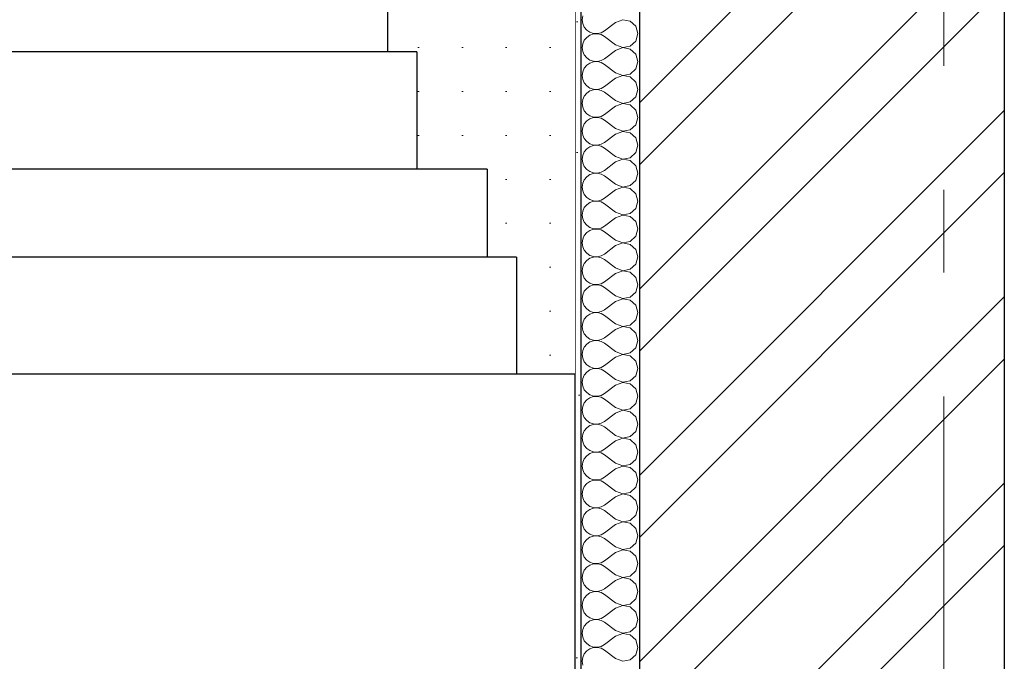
# Model space of a CAD drawing. Header units: millimetres. Extents: x -15683 to 202647, y -7448 to 20513.
# Tile 50 of 114: x 76893 to 78574, y 15674 to 16769. Entities that reach past the tile are written whole.
import ezdxf
from ezdxf.enums import TextEntityAlignment as Align

# ---------------------------------------------------------------- set-up
doc = ezdxf.new("R2010")
doc.units = ezdxf.units.MM
doc.header["$MEASUREMENT"] = 0
doc.set_wipeout_variables(frame=1)
doc.linetypes.add('Wipeout_Contour', pattern=[1000, 0, -1000])
doc.linetypes.add('Штрих-Штриховая', pattern=[1093.611073, 529.166651, -211.666656, 141.111112, -211.666656])
for name, color, linetype in [('1 Молдинги', 7, 'Continuous'), ('Новый_Конструктив - Стены Несущие', 7, 'Continuous'), ('Элемент Модели - Оси', 7, 'Continuous')]:
    doc.layers.add(name, color=color, linetype=linetype)
for name, color, linetype, lineweight in [('1 Молдинги_Ном._пера__101', 253, 'Continuous', 5), ('1 Молдинги_Ном._пера__21', 7, 'Continuous', 30), ('Новый_Конструктив - Стены Несущие_Ном._пера__101', 253, 'Continuous', 5), ('Новый_Конструктив - Стены Несущие_Ном._пера__21', 7, 'Continuous', 30), ('Элемент Модели - Оси_Ном._пера__1', 7, 'Continuous', 15), ('Элемент Модели - Оси_Ном._пера__2', 8, 'Continuous', 15)]:
    doc.layers.add(name, color=color, linetype=linetype, lineweight=lineweight)
doc.styles.add('СГЕНЕРИР_СТИЛЬ_1', font='arial.ttf')

# ---------------------------------------------------------------- blocks, each defined once
blk = doc.blocks.new('*X159', base_point=(63923.8, 4721.7))
at = {"layer": 'Новый_Конструктив - Стены Несущие_Ном._пера__101', "color": 253, "linetype": 'Continuous', "lineweight": 5}
for p, q in [((77854.3, 16775.8), (77853.4, 16769.3)), ((77853.4, 16769.3), (77854.3, 16762.8)), ((77854.3, 16762.8), (77856.9, 16756.8)), ((77910.5, 16764.5), (77891.5, 16750.2)), ((77922.7, 16769.2), (77910.5, 16764.5)), ((77935.4, 16766.8), (77922.7, 16769.2)), ((77945, 16758), (77935.4, 16766.8)), ((77856.9, 16756.8), (77861.1, 16751.7)), ((77861.1, 16751.7), (77866.5, 16748)), ((77866.5, 16748), (77872.8, 16745.9)), ((77872.8, 16745), (77866.5, 16743)), ((77872.8, 16745.9), (77879.3, 16745.6)), ((77879.3, 16745.4), (77872.8, 16745)), ((77879.3, 16745.6), (77885.7, 16747)), ((77885.7, 16743.9), (77879.3, 16745.4)), ((77885.7, 16747), (77891.5, 16750.2)), ((77948.6, 16745.5), (77945, 16758)), ((77945, 16732.9), (77948.6, 16745.5)), ((77854.3, 16728.2), (77853.4, 16721.7)), ((77856.9, 16734.2), (77854.3, 16728.2)), ((77861.1, 16739.2), (77856.9, 16734.2)), ((77866.5, 16743), (77861.1, 16739.2)), ((77891.5, 16740.7), (77885.7, 16743.9)), ((77910.5, 16726.4), (77891.5, 16740.7)), ((77935.4, 16724.2), (77945, 16732.9)), ((77853.4, 16721.7), (77854.3, 16715.1)), ((77854.3, 16715.1), (77856.9, 16709.1)), ((77910.5, 16716.9), (77891.5, 16702.6)), ((77910.5, 16726.4), (77922.7, 16721.8)), ((77922.7, 16721.6), (77910.5, 16716.9)), ((77922.7, 16721.8), (77935.4, 16724.2)), ((77935.4, 16719.1), (77922.7, 16721.6)), ((77945, 16710.4), (77935.4, 16719.1)), ((77856.9, 16709.1), (77861.1, 16704.1)), ((77861.1, 16704.1), (77866.5, 16700.4)), ((77866.5, 16695.3), (77861.1, 16691.6)), ((77866.5, 16700.4), (77872.8, 16698.3)), ((77872.8, 16697.4), (77866.5, 16695.3)), ((77872.8, 16698.3), (77879.3, 16697.9)), ((77879.3, 16697.7), (77872.8, 16697.4)), ((77879.3, 16697.9), (77885.7, 16699.4)), ((77885.7, 16696.3), (77879.3, 16697.7)), ((77885.7, 16699.4), (77891.5, 16702.6)), ((77891.5, 16693.1), (77885.7, 16696.3)), ((77948.6, 16697.8), (77945, 16710.4)), ((77945, 16685.3), (77948.6, 16697.8)), ((77854.3, 16680.5), (77853.4, 16674)), ((77856.9, 16686.6), (77854.3, 16680.5)), ((77861.1, 16691.6), (77856.9, 16686.6)), ((77910.5, 16678.8), (77891.5, 16693.1)), ((77910.5, 16678.8), (77922.7, 16674.1)), ((77935.4, 16676.5), (77945, 16685.3)), ((77853.4, 16674), (77854.3, 16667.5)), ((77854.3, 16667.5), (77856.9, 16661.5)), ((77856.9, 16661.5), (77861.1, 16656.5)), ((77910.5, 16669.3), (77891.5, 16655)), ((77922.7, 16673.9), (77910.5, 16669.3)), ((77922.7, 16674.1), (77935.4, 16676.5)), ((77935.4, 16671.5), (77922.7, 16673.9)), ((77945, 16662.7), (77935.4, 16671.5)), ((77948.6, 16650.2), (77945, 16662.7)), ((77861.1, 16644), (77856.9, 16638.9)), ((77861.1, 16656.5), (77866.5, 16652.7)), ((77866.5, 16647.7), (77861.1, 16644)), ((77866.5, 16652.7), (77872.8, 16650.6)), ((77872.8, 16649.8), (77866.5, 16647.7)), ((77872.8, 16650.6), (77879.3, 16650.3)), ((77879.3, 16650.1), (77872.8, 16649.8)), ((77879.3, 16650.3), (77885.7, 16651.8)), ((77885.7, 16648.6), (77879.3, 16650.1)), ((77885.7, 16651.8), (77891.5, 16655)), ((77891.5, 16645.5), (77885.7, 16648.6)), ((77910.5, 16631.2), (77891.5, 16645.5)), ((77945, 16637.7), (77948.6, 16650.2)), ((77854.3, 16632.9), (77853.4, 16626.4)), ((77856.9, 16638.9), (77854.3, 16632.9)), ((77910.5, 16631.2), (77922.7, 16626.5)), ((77922.7, 16626.5), (77935.4, 16628.9)), ((77935.4, 16628.9), (77945, 16637.7)), ((77853.4, 16626.4), (77854.3, 16619.9)), ((77854.3, 16619.9), (77856.9, 16613.9)), ((77856.9, 16613.9), (77861.1, 16608.8)), ((77910.5, 16621.7), (77891.5, 16607.4)), ((77922.7, 16626.3), (77910.5, 16621.7)), ((77935.4, 16623.9), (77922.7, 16626.3)), ((77945, 16615.1), (77935.4, 16623.9)), ((77948.6, 16602.6), (77945, 16615.1)), ((77861.1, 16596.4), (77856.9, 16591.3)), ((77861.1, 16608.8), (77866.5, 16605.1)), ((77866.5, 16600.1), (77861.1, 16596.4)), ((77866.5, 16605.1), (77872.8, 16603)), ((77872.8, 16602.2), (77866.5, 16600.1)), ((77872.8, 16603), (77879.3, 16602.7)), ((77879.3, 16602.5), (77872.8, 16602.2)), ((77879.3, 16602.7), (77885.7, 16604.2)), ((77885.7, 16601), (77879.3, 16602.5)), ((77885.7, 16604.2), (77891.5, 16607.4)), ((77891.5, 16597.8), (77885.7, 16601)), ((77910.5, 16583.6), (77891.5, 16597.8)), ((77945, 16590.1), (77948.6, 16602.6)), ((77854.3, 16585.3), (77853.4, 16578.8)), ((77853.4, 16578.8), (77854.3, 16572.3)), ((77856.9, 16591.3), (77854.3, 16585.3)), ((77910.5, 16583.6), (77922.7, 16578.9)), ((77922.7, 16578.7), (77910.5, 16574)), ((77922.7, 16578.9), (77935.4, 16581.3)), ((77935.4, 16576.3), (77922.7, 16578.7)), ((77935.4, 16581.3), (77945, 16590.1)), ((77945, 16567.5), (77935.4, 16576.3)), ((77854.3, 16572.3), (77856.9, 16566.3)), ((77856.9, 16566.3), (77861.1, 16561.2)), ((77861.1, 16561.2), (77866.5, 16557.5)), ((77885.7, 16556.6), (77891.5, 16559.7)), ((77910.5, 16574), (77891.5, 16559.7)), ((77948.6, 16555), (77945, 16567.5)), ((77856.9, 16543.7), (77854.3, 16537.7)), ((77861.1, 16548.8), (77856.9, 16543.7)), ((77866.5, 16552.5), (77861.1, 16548.8)), ((77866.5, 16557.5), (77872.8, 16555.4)), ((77872.8, 16554.6), (77866.5, 16552.5)), ((77872.8, 16555.4), (77879.3, 16555.1)), ((77879.3, 16554.9), (77872.8, 16554.6)), ((77879.3, 16555.1), (77885.7, 16556.6)), ((77885.7, 16553.4), (77879.3, 16554.9)), ((77891.5, 16550.2), (77885.7, 16553.4)), ((77910.5, 16535.9), (77891.5, 16550.2)), ((77935.4, 16533.7), (77945, 16542.5)), ((77945, 16542.5), (77948.6, 16555)), ((77854.3, 16537.7), (77853.4, 16531.2)), ((77853.4, 16531.2), (77854.3, 16524.7)), ((77910.5, 16526.4), (77891.5, 16512.1)), ((77910.5, 16535.9), (77922.7, 16531.3)), ((77922.7, 16531.1), (77910.5, 16526.4)), ((77922.7, 16531.3), (77935.4, 16533.7)), ((77935.4, 16528.7), (77922.7, 16531.1)), ((77945, 16519.9), (77935.4, 16528.7)), ((77854.3, 16524.7), (77856.9, 16518.7)), ((77856.9, 16518.7), (77861.1, 16513.6)), ((77861.1, 16513.6), (77866.5, 16509.9)), ((77866.5, 16509.9), (77872.8, 16507.8)), ((77879.3, 16507.5), (77885.7, 16509)), ((77885.7, 16509), (77891.5, 16512.1)), ((77948.6, 16507.4), (77945, 16519.9)), ((77856.9, 16496.1), (77854.3, 16490.1)), ((77861.1, 16501.1), (77856.9, 16496.1)), ((77866.5, 16504.9), (77861.1, 16501.1)), ((77872.8, 16507), (77866.5, 16504.9)), ((77872.8, 16507.8), (77879.3, 16507.5)), ((77879.3, 16507.3), (77872.8, 16507)), ((77885.7, 16505.8), (77879.3, 16507.3)), ((77891.5, 16502.6), (77885.7, 16505.8)), ((77910.5, 16488.3), (77891.5, 16502.6)), ((77935.4, 16486.1), (77945, 16494.9)), ((77945, 16494.9), (77948.6, 16507.4)), ((77854.3, 16490.1), (77853.4, 16483.6)), ((77853.4, 16483.6), (77854.3, 16477.1)), ((77854.3, 16477.1), (77856.9, 16471)), ((77910.5, 16478.8), (77891.5, 16464.5)), ((77910.5, 16488.3), (77922.7, 16483.7)), ((77922.7, 16483.5), (77910.5, 16478.8)), ((77922.7, 16483.7), (77935.4, 16486.1)), ((77935.4, 16481), (77922.7, 16483.5)), ((77945, 16472.3), (77935.4, 16481)), ((77856.9, 16471), (77861.1, 16466)), ((77861.1, 16466), (77866.5, 16462.3)), ((77866.5, 16462.3), (77872.8, 16460.2)), ((77872.8, 16459.3), (77866.5, 16457.2)), ((77872.8, 16460.2), (77879.3, 16459.8)), ((77879.3, 16459.7), (77872.8, 16459.3)), ((77879.3, 16459.8), (77885.7, 16461.3)), ((77885.7, 16458.2), (77879.3, 16459.7)), ((77885.7, 16461.3), (77891.5, 16464.5)), ((77948.6, 16459.7), (77945, 16472.3)), ((77945, 16447.2), (77948.6, 16459.7)), ((77854.3, 16442.4), (77853.4, 16435.9)), ((77856.9, 16448.5), (77854.3, 16442.4)), ((77861.1, 16453.5), (77856.9, 16448.5)), ((77866.5, 16457.2), (77861.1, 16453.5)), ((77891.5, 16455), (77885.7, 16458.2)), ((77910.5, 16440.7), (77891.5, 16455)), ((77935.4, 16438.5), (77945, 16447.2)), ((77853.4, 16435.9), (77854.3, 16429.4)), ((77854.3, 16429.4), (77856.9, 16423.4)), ((77910.5, 16431.2), (77891.5, 16416.9)), ((77910.5, 16440.7), (77922.7, 16436)), ((77922.7, 16435.8), (77910.5, 16431.2)), ((77922.7, 16436), (77935.4, 16438.5)), ((77935.4, 16433.4), (77922.7, 16435.8)), ((77945, 16424.6), (77935.4, 16433.4)), ((77856.9, 16423.4), (77861.1, 16418.4)), ((77861.1, 16418.4), (77866.5, 16414.6)), ((77866.5, 16409.6), (77861.1, 16405.9)), ((77866.5, 16414.6), (77872.8, 16412.5)), ((77872.8, 16411.7), (77866.5, 16409.6)), ((77872.8, 16412.5), (77879.3, 16412.2)), ((77879.3, 16412), (77872.8, 16411.7)), ((77879.3, 16412.2), (77885.7, 16413.7)), ((77885.7, 16410.5), (77879.3, 16412)), ((77885.7, 16413.7), (77891.5, 16416.9)), ((77891.5, 16407.4), (77885.7, 16410.5)), ((77948.6, 16412.1), (77945, 16424.6)), ((77945, 16399.6), (77948.6, 16412.1)), ((77854.3, 16394.8), (77853.4, 16388.3)), ((77856.9, 16400.8), (77854.3, 16394.8)), ((77861.1, 16405.9), (77856.9, 16400.8)), ((77910.5, 16393.1), (77891.5, 16407.4)), ((77910.5, 16393.1), (77922.7, 16388.4)), ((77935.4, 16390.8), (77945, 16399.6)), ((77853.4, 16388.3), (77854.3, 16381.8)), ((77854.3, 16381.8), (77856.9, 16375.8)), ((77856.9, 16375.8), (77861.1, 16370.7)), ((77910.5, 16383.6), (77891.5, 16369.3)), ((77922.7, 16388.2), (77910.5, 16383.6)), ((77922.7, 16388.4), (77935.4, 16390.8)), ((77935.4, 16385.8), (77922.7, 16388.2)), ((77945, 16377), (77935.4, 16385.8)), ((77948.6, 16364.5), (77945, 16377)), ((77861.1, 16358.3), (77856.9, 16353.2)), ((77861.1, 16370.7), (77866.5, 16367)), ((77866.5, 16362), (77861.1, 16358.3)), ((77866.5, 16367), (77872.8, 16364.9)), ((77872.8, 16364.1), (77866.5, 16362)), ((77872.8, 16364.9), (77879.3, 16364.6)), ((77879.3, 16364.4), (77872.8, 16364.1)), ((77879.3, 16364.6), (77885.7, 16366.1)), ((77885.7, 16362.9), (77879.3, 16364.4)), ((77885.7, 16366.1), (77891.5, 16369.3)), ((77891.5, 16359.7), (77885.7, 16362.9)), ((77910.5, 16345.5), (77891.5, 16359.7)), ((77945, 16352), (77948.6, 16364.5)), ((77854.3, 16347.2), (77853.4, 16340.7)), ((77853.4, 16340.7), (77854.3, 16334.2)), ((77856.9, 16353.2), (77854.3, 16347.2)), ((77910.5, 16345.5), (77922.7, 16340.8)), ((77922.7, 16340.8), (77935.4, 16343.2)), ((77935.4, 16343.2), (77945, 16352)), ((77854.3, 16334.2), (77856.9, 16328.2)), ((77856.9, 16328.2), (77861.1, 16323.1)), ((77910.5, 16335.9), (77891.5, 16321.7)), ((77922.7, 16340.6), (77910.5, 16335.9)), ((77935.4, 16338.2), (77922.7, 16340.6)), ((77945, 16329.4), (77935.4, 16338.2)), ((77948.6, 16316.9), (77945, 16329.4)), ((77861.1, 16310.7), (77856.9, 16305.6)), ((77861.1, 16323.1), (77866.5, 16319.4)), ((77866.5, 16314.4), (77861.1, 16310.7)), ((77866.5, 16319.4), (77872.8, 16317.3)), ((77872.8, 16316.5), (77866.5, 16314.4)), ((77872.8, 16317.3), (77879.3, 16317)), ((77879.3, 16316.8), (77872.8, 16316.5)), ((77879.3, 16317), (77885.7, 16318.5)), ((77885.7, 16315.3), (77879.3, 16316.8)), ((77885.7, 16318.5), (77891.5, 16321.7)), ((77891.5, 16312.1), (77885.7, 16315.3)), ((77910.5, 16297.8), (77891.5, 16312.1)), ((77945, 16304.4), (77948.6, 16316.9)), ((77854.3, 16299.6), (77853.4, 16293.1)), ((77853.4, 16293.1), (77854.3, 16286.6)), ((77856.9, 16305.6), (77854.3, 16299.6)), ((77910.5, 16297.8), (77922.7, 16293.2)), ((77922.7, 16293), (77910.5, 16288.3)), ((77922.7, 16293.2), (77935.4, 16295.6)), ((77935.4, 16290.6), (77922.7, 16293)), ((77935.4, 16295.6), (77945, 16304.4)), ((77945, 16281.8), (77935.4, 16290.6)), ((77854.3, 16286.6), (77856.9, 16280.6)), ((77856.9, 16280.6), (77861.1, 16275.5)), ((77861.1, 16275.5), (77866.5, 16271.8)), ((77885.7, 16270.9), (77891.5, 16274)), ((77910.5, 16288.3), (77891.5, 16274)), ((77948.6, 16269.3), (77945, 16281.8)), ((77856.9, 16258), (77854.3, 16252)), ((77861.1, 16263), (77856.9, 16258)), ((77866.5, 16266.8), (77861.1, 16263)), ((77866.5, 16271.8), (77872.8, 16269.7)), ((77872.8, 16268.9), (77866.5, 16266.8)), ((77872.8, 16269.7), (77879.3, 16269.4)), ((77879.3, 16269.2), (77872.8, 16268.9)), ((77879.3, 16269.4), (77885.7, 16270.9)), ((77885.7, 16267.7), (77879.3, 16269.2)), ((77891.5, 16264.5), (77885.7, 16267.7)), ((77910.5, 16250.2), (77891.5, 16264.5)), ((77935.4, 16248), (77945, 16256.8)), ((77945, 16256.8), (77948.6, 16269.3)), ((77854.3, 16252), (77853.4, 16245.5)), ((77853.4, 16245.5), (77854.3, 16239)), ((77910.5, 16240.7), (77891.5, 16226.4)), ((77910.5, 16250.2), (77922.7, 16245.6)), ((77922.7, 16245.4), (77910.5, 16240.7)), ((77922.7, 16245.6), (77935.4, 16248)), ((77935.4, 16243), (77922.7, 16245.4)), ((77945, 16234.2), (77935.4, 16243)), ((77854.3, 16239), (77856.9, 16232.9)), ((77856.9, 16232.9), (77861.1, 16227.9)), ((77861.1, 16227.9), (77866.5, 16224.2)), ((77866.5, 16224.2), (77872.8, 16222.1)), ((77879.3, 16221.8), (77885.7, 16223.2)), ((77885.7, 16223.2), (77891.5, 16226.4)), ((77948.6, 16221.7), (77945, 16234.2)), ((77856.9, 16210.4), (77854.3, 16204.4)), ((77861.1, 16215.4), (77856.9, 16210.4)), ((77866.5, 16219.1), (77861.1, 16215.4)), ((77872.8, 16221.2), (77866.5, 16219.1)), ((77872.8, 16222.1), (77879.3, 16221.8)), ((77879.3, 16221.6), (77872.8, 16221.2)), ((77885.7, 16220.1), (77879.3, 16221.6)), ((77891.5, 16216.9), (77885.7, 16220.1)), ((77910.5, 16202.6), (77891.5, 16216.9)), ((77935.4, 16200.4), (77945, 16209.1)), ((77945, 16209.1), (77948.6, 16221.7)), ((77854.3, 16204.4), (77853.4, 16197.8)), ((77853.4, 16197.8), (77854.3, 16191.3)), ((77854.3, 16191.3), (77856.9, 16185.3)), ((77910.5, 16193.1), (77891.5, 16178.8)), ((77910.5, 16202.6), (77922.7, 16197.9)), ((77922.7, 16197.7), (77910.5, 16193.1)), ((77922.7, 16197.9), (77935.4, 16200.4)), ((77935.4, 16195.3), (77922.7, 16197.7)), ((77945, 16186.6), (77935.4, 16195.3)), ((77856.9, 16185.3), (77861.1, 16180.3)), ((77861.1, 16180.3), (77866.5, 16176.5)), ((77866.5, 16176.5), (77872.8, 16174.5)), ((77872.8, 16173.6), (77866.5, 16171.5)), ((77872.8, 16174.5), (77879.3, 16174.1)), ((77879.3, 16173.9), (77872.8, 16173.6)), ((77879.3, 16174.1), (77885.7, 16175.6)), ((77885.7, 16172.5), (77879.3, 16173.9)), ((77885.7, 16175.6), (77891.5, 16178.8)), ((77948.6, 16174), (77945, 16186.6)), ((77945, 16161.5), (77948.6, 16174)), ((77854.3, 16156.7), (77853.4, 16150.2)), ((77856.9, 16162.7), (77854.3, 16156.7)), ((77861.1, 16167.8), (77856.9, 16162.7)), ((77866.5, 16171.5), (77861.1, 16167.8)), ((77891.5, 16169.3), (77885.7, 16172.5)), ((77910.5, 16155), (77891.5, 16169.3)), ((77935.4, 16152.7), (77945, 16161.5)), ((77853.4, 16150.2), (77854.3, 16143.7)), ((77854.3, 16143.7), (77856.9, 16137.7)), ((77910.5, 16145.5), (77891.5, 16131.2)), ((77910.5, 16155), (77922.7, 16150.3)), ((77922.7, 16150.1), (77910.5, 16145.5)), ((77922.7, 16150.3), (77935.4, 16152.7)), ((77935.4, 16147.7), (77922.7, 16150.1)), ((77945, 16138.9), (77935.4, 16147.7)), ((77856.9, 16137.7), (77861.1, 16132.7)), ((77861.1, 16132.7), (77866.5, 16128.9)), ((77866.5, 16123.9), (77861.1, 16120.2)), ((77866.5, 16128.9), (77872.8, 16126.8)), ((77872.8, 16126), (77866.5, 16123.9)), ((77872.8, 16126.8), (77879.3, 16126.5)), ((77879.3, 16126.3), (77872.8, 16126)), ((77879.3, 16126.5), (77885.7, 16128)), ((77885.7, 16124.8), (77879.3, 16126.3)), ((77885.7, 16128), (77891.5, 16131.2)), ((77891.5, 16121.7), (77885.7, 16124.8)), ((77948.6, 16126.4), (77945, 16138.9)), ((77945, 16113.9), (77948.6, 16126.4)), ((77854.3, 16109.1), (77853.4, 16102.6)), ((77856.9, 16115.1), (77854.3, 16109.1)), ((77861.1, 16120.2), (77856.9, 16115.1)), ((77910.5, 16107.4), (77891.5, 16121.7)), ((77910.5, 16107.4), (77922.7, 16102.7)), ((77935.4, 16105.1), (77945, 16113.9)), ((77853.4, 16102.6), (77854.3, 16096.1)), ((77854.3, 16096.1), (77856.9, 16090.1)), ((77856.9, 16090.1), (77861.1, 16085)), ((77910.5, 16097.8), (77891.5, 16083.6)), ((77922.7, 16102.5), (77910.5, 16097.8)), ((77922.7, 16102.7), (77935.4, 16105.1)), ((77935.4, 16100.1), (77922.7, 16102.5)), ((77945, 16091.3), (77935.4, 16100.1)), ((77948.6, 16078.8), (77945, 16091.3)), ((77861.1, 16072.6), (77856.9, 16067.5)), ((77861.1, 16085), (77866.5, 16081.3)), ((77866.5, 16076.3), (77861.1, 16072.6)), ((77866.5, 16081.3), (77872.8, 16079.2)), ((77872.8, 16078.4), (77866.5, 16076.3)), ((77872.8, 16079.2), (77879.3, 16078.9)), ((77879.3, 16078.7), (77872.8, 16078.4)), ((77879.3, 16078.9), (77885.7, 16080.4)), ((77885.7, 16077.2), (77879.3, 16078.7)), ((77885.7, 16080.4), (77891.5, 16083.6)), ((77891.5, 16074), (77885.7, 16077.2)), ((77910.5, 16059.7), (77891.5, 16074)), ((77945, 16066.3), (77948.6, 16078.8)), ((77854.3, 16061.5), (77853.4, 16055)), ((77853.4, 16055), (77854.3, 16048.5)), ((77856.9, 16067.5), (77854.3, 16061.5)), ((77910.5, 16059.7), (77922.7, 16055.1)), ((77922.7, 16054.9), (77910.5, 16050.2)), ((77922.7, 16055.1), (77935.4, 16057.5)), ((77935.4, 16052.5), (77922.7, 16054.9)), ((77935.4, 16057.5), (77945, 16066.3)), ((77854.3, 16048.5), (77856.9, 16042.5)), ((77856.9, 16042.5), (77861.1, 16037.4)), ((77910.5, 16050.2), (77891.5, 16035.9)), ((77945, 16043.7), (77935.4, 16052.5)), ((77948.6, 16031.2), (77945, 16043.7)), ((77861.1, 16024.9), (77856.9, 16019.9)), ((77861.1, 16037.4), (77866.5, 16033.7)), ((77866.5, 16028.7), (77861.1, 16024.9)), ((77866.5, 16033.7), (77872.8, 16031.6)), ((77872.8, 16030.8), (77866.5, 16028.7)), ((77872.8, 16031.6), (77879.3, 16031.3)), ((77879.3, 16031.1), (77872.8, 16030.8)), ((77879.3, 16031.3), (77885.7, 16032.8)), ((77885.7, 16029.6), (77879.3, 16031.1)), ((77885.7, 16032.8), (77891.5, 16035.9)), ((77891.5, 16026.4), (77885.7, 16029.6)), ((77910.5, 16012.1), (77891.5, 16026.4)), ((77945, 16018.7), (77948.6, 16031.2)), ((77854.3, 16013.9), (77853.4, 16007.4)), ((77853.4, 16007.4), (77854.3, 16000.9)), ((77856.9, 16019.9), (77854.3, 16013.9)), ((77910.5, 16012.1), (77922.7, 16007.5)), ((77922.7, 16007.3), (77910.5, 16002.6)), ((77922.7, 16007.5), (77935.4, 16009.9)), ((77935.4, 16004.9), (77922.7, 16007.3)), ((77935.4, 16009.9), (77945, 16018.7)), ((77945, 15996.1), (77935.4, 16004.9)), ((77854.3, 16000.9), (77856.9, 15994.9)), ((77856.9, 15994.9), (77861.1, 15989.8)), ((77861.1, 15989.8), (77866.5, 15986.1)), ((77885.7, 15985.1), (77891.5, 15988.3)), ((77910.5, 16002.6), (77891.5, 15988.3)), ((77948.6, 15983.6), (77945, 15996.1)), ((77856.9, 15972.3), (77854.3, 15966.3)), ((77861.1, 15977.3), (77856.9, 15972.3)), ((77866.5, 15981), (77861.1, 15977.3)), ((77866.5, 15986.1), (77872.8, 15984)), ((77872.8, 15983.1), (77866.5, 15981)), ((77872.8, 15984), (77879.3, 15983.7)), ((77879.3, 15983.5), (77872.8, 15983.1)), ((77879.3, 15983.7), (77885.7, 15985.1)), ((77885.7, 15982), (77879.3, 15983.5)), ((77891.5, 15978.8), (77885.7, 15982)), ((77910.5, 15964.5), (77891.5, 15978.8)), ((77935.4, 15962.3), (77945, 15971)), ((77945, 15971), (77948.6, 15983.6)), ((77854.3, 15966.3), (77853.4, 15959.7)), ((77853.4, 15959.7), (77854.3, 15953.2)), ((77910.5, 15955), (77891.5, 15940.7)), ((77910.5, 15964.5), (77922.7, 15959.8)), ((77922.7, 15959.7), (77910.5, 15955)), ((77922.7, 15959.8), (77935.4, 15962.3)), ((77935.4, 15957.2), (77922.7, 15959.7)), ((77945, 15948.5), (77935.4, 15957.2)), ((77854.3, 15953.2), (77856.9, 15947.2)), ((77856.9, 15947.2), (77861.1, 15942.2)), ((77861.1, 15942.2), (77866.5, 15938.5)), ((77866.5, 15938.5), (77872.8, 15936.4)), ((77879.3, 15936), (77885.7, 15937.5)), ((77885.7, 15937.5), (77891.5, 15940.7)), ((77948.6, 15935.9), (77945, 15948.5)), ((77856.9, 15924.6), (77854.3, 15918.6)), ((77861.1, 15929.7), (77856.9, 15924.6)), ((77866.5, 15933.4), (77861.1, 15929.7)), ((77872.8, 15935.5), (77866.5, 15933.4)), ((77872.8, 15936.4), (77879.3, 15936)), ((77879.3, 15935.8), (77872.8, 15935.5)), ((77885.7, 15934.4), (77879.3, 15935.8)), ((77891.5, 15931.2), (77885.7, 15934.4)), ((77910.5, 15916.9), (77891.5, 15931.2)), ((77935.4, 15914.6), (77945, 15923.4)), ((77945, 15923.4), (77948.6, 15935.9)), ((77854.3, 15918.6), (77853.4, 15912.1)), ((77853.4, 15912.1), (77854.3, 15905.6)), ((77854.3, 15905.6), (77856.9, 15899.6)), ((77910.5, 15907.4), (77891.5, 15893.1)), ((77910.5, 15916.9), (77922.7, 15912.2)), ((77922.7, 15912), (77910.5, 15907.4)), ((77922.7, 15912.2), (77935.4, 15914.6)), ((77935.4, 15909.6), (77922.7, 15912)), ((77945, 15900.8), (77935.4, 15909.6)), ((77856.9, 15899.6), (77861.1, 15894.6)), ((77861.1, 15894.6), (77866.5, 15890.8)), ((77866.5, 15890.8), (77872.8, 15888.7)), ((77872.8, 15887.9), (77866.5, 15885.8)), ((77872.8, 15888.7), (77879.3, 15888.4)), ((77879.3, 15888.2), (77872.8, 15887.9)), ((77879.3, 15888.4), (77885.7, 15889.9)), ((77885.7, 15886.7), (77879.3, 15888.2)), ((77885.7, 15889.9), (77891.5, 15893.1)), ((77948.6, 15888.3), (77945, 15900.8)), ((77945, 15875.8), (77948.6, 15888.3)), ((77854.3, 15871), (77853.4, 15864.5)), ((77856.9, 15877), (77854.3, 15871)), ((77861.1, 15882.1), (77856.9, 15877)), ((77866.5, 15885.8), (77861.1, 15882.1)), ((77891.5, 15883.6), (77885.7, 15886.7)), ((77910.5, 15869.3), (77891.5, 15883.6)), ((77935.4, 15867), (77945, 15875.8)), ((77853.4, 15864.5), (77854.3, 15858)), ((77854.3, 15858), (77856.9, 15852)), ((77910.5, 15859.7), (77891.5, 15845.5)), ((77910.5, 15869.3), (77922.7, 15864.6)), ((77922.7, 15864.4), (77910.5, 15859.7)), ((77922.7, 15864.6), (77935.4, 15867)), ((77935.4, 15862), (77922.7, 15864.4)), ((77945, 15853.2), (77935.4, 15862)), ((77948.6, 15840.7), (77945, 15853.2)), ((77856.9, 15852), (77861.1, 15846.9)), ((77861.1, 15846.9), (77866.5, 15843.2)), ((77866.5, 15838.2), (77861.1, 15834.5)), ((77866.5, 15843.2), (77872.8, 15841.1)), ((77872.8, 15840.3), (77866.5, 15838.2)), ((77872.8, 15841.1), (77879.3, 15840.8)), ((77879.3, 15840.6), (77872.8, 15840.3)), ((77879.3, 15840.8), (77885.7, 15842.3)), ((77885.7, 15839.1), (77879.3, 15840.6)), ((77885.7, 15842.3), (77891.5, 15845.5)), ((77891.5, 15835.9), (77885.7, 15839.1)), ((77945, 15828.2), (77948.6, 15840.7)), ((77854.3, 15823.4), (77853.4, 15816.9)), ((77856.9, 15829.4), (77854.3, 15823.4)), ((77861.1, 15834.5), (77856.9, 15829.4)), ((77910.5, 15821.7), (77891.5, 15835.9)), ((77910.5, 15821.7), (77922.7, 15817)), ((77935.4, 15819.4), (77945, 15828.2)), ((77853.4, 15816.9), (77854.3, 15810.4)), ((77854.3, 15810.4), (77856.9, 15804.4)), ((77856.9, 15804.4), (77861.1, 15799.3)), ((77910.5, 15812.1), (77891.5, 15797.8)), ((77922.7, 15816.8), (77910.5, 15812.1)), ((77922.7, 15817), (77935.4, 15819.4)), ((77935.4, 15814.4), (77922.7, 15816.8)), ((77945, 15805.6), (77935.4, 15814.4)), ((77948.6, 15793.1), (77945, 15805.6)), ((77861.1, 15786.8), (77856.9, 15781.8)), ((77861.1, 15799.3), (77866.5, 15795.6)), ((77866.5, 15790.6), (77861.1, 15786.8)), ((77866.5, 15795.6), (77872.8, 15793.5)), ((77872.8, 15792.7), (77866.5, 15790.6)), ((77872.8, 15793.5), (77879.3, 15793.2)), ((77879.3, 15793), (77872.8, 15792.7)), ((77879.3, 15793.2), (77885.7, 15794.7)), ((77885.7, 15791.5), (77879.3, 15793)), ((77885.7, 15794.7), (77891.5, 15797.8)), ((77891.5, 15788.3), (77885.7, 15791.5)), ((77910.5, 15774), (77891.5, 15788.3)), ((77945, 15780.6), (77948.6, 15793.1)), ((77854.3, 15775.8), (77853.4, 15769.3)), ((77853.4, 15769.3), (77854.3, 15762.8)), ((77856.9, 15781.8), (77854.3, 15775.8)), ((77910.5, 15774), (77922.7, 15769.4)), ((77922.7, 15769.2), (77910.5, 15764.5)), ((77922.7, 15769.4), (77935.4, 15771.8)), ((77935.4, 15766.8), (77922.7, 15769.2)), ((77935.4, 15771.8), (77945, 15780.6)), ((77854.3, 15762.8), (77856.9, 15756.8)), ((77856.9, 15756.8), (77861.1, 15751.7)), ((77910.5, 15764.5), (77891.5, 15750.2)), ((77945, 15758), (77935.4, 15766.8)), ((77948.6, 15745.5), (77945, 15758)), ((77861.1, 15739.2), (77856.9, 15734.2)), ((77861.1, 15751.7), (77866.5, 15748)), ((77866.5, 15743), (77861.1, 15739.2)), ((77866.5, 15748), (77872.8, 15745.9)), ((77872.8, 15745), (77866.5, 15743)), ((77872.8, 15745.9), (77879.3, 15745.6)), ((77879.3, 15745.4), (77872.8, 15745)), ((77879.3, 15745.6), (77885.7, 15747)), ((77885.7, 15743.9), (77879.3, 15745.4)), ((77885.7, 15747), (77891.5, 15750.2)), ((77891.5, 15740.7), (77885.7, 15743.9)), ((77910.5, 15726.4), (77891.5, 15740.7)), ((77945, 15732.9), (77948.6, 15745.5)), ((77854.3, 15728.2), (77853.4, 15721.7)), ((77853.4, 15721.7), (77854.3, 15715.1)), ((77856.9, 15734.2), (77854.3, 15728.2)), ((77910.5, 15726.4), (77922.7, 15721.8)), ((77922.7, 15721.6), (77910.5, 15716.9)), ((77922.7, 15721.8), (77935.4, 15724.2)), ((77935.4, 15719.1), (77922.7, 15721.6)), ((77935.4, 15724.2), (77945, 15732.9)), ((77945, 15710.4), (77935.4, 15719.1)), ((77854.3, 15715.1), (77856.9, 15709.1)), ((77856.9, 15709.1), (77861.1, 15704.1)), ((77861.1, 15704.1), (77866.5, 15700.4)), ((77885.7, 15699.4), (77891.5, 15702.6)), ((77910.5, 15716.9), (77891.5, 15702.6)), ((77948.6, 15697.8), (77945, 15710.4)), ((77856.9, 15686.6), (77854.3, 15680.5)), ((77861.1, 15691.6), (77856.9, 15686.6)), ((77866.5, 15695.3), (77861.1, 15691.6)), ((77866.5, 15700.4), (77872.8, 15698.3)), ((77872.8, 15697.4), (77866.5, 15695.3)), ((77872.8, 15698.3), (77879.3, 15697.9)), ((77879.3, 15697.7), (77872.8, 15697.4)), ((77879.3, 15697.9), (77885.7, 15699.4)), ((77885.7, 15696.3), (77879.3, 15697.7)), ((77891.5, 15693.1), (77885.7, 15696.3)), ((77910.5, 15678.8), (77891.5, 15693.1)), ((77935.4, 15676.5), (77945, 15685.3)), ((77945, 15685.3), (77948.6, 15697.8)), ((77854.3, 15680.5), (77853.4, 15674)), ((77853.4, 15674), (77854.3, 15667.5)), ((77910.5, 15678.8), (77922.7, 15674.1)), ((77922.7, 15674.1), (77935.4, 15676.5))]:
    blk.add_line(p, q, dxfattribs=at)
blk = doc.blocks.new('Элемент Разреза_137_2', base_point=(63923.8, 4721.7))
at = {"color": 254, "linetype": 'Wipeout_Contour', "lineweight": 0, "ltscale": 318467.542133}
blk.add_wipeout([(77841, 18286.4), (77841, 14951.7), (77851, 14951.7), (77851, 18286.4)], dxfattribs=at).dxf.layer = 'Новый_Конструктив - Стены Несущие'
at = {"color": 254, "linetype": 'Wipeout_Contour', "lineweight": 0, "ltscale": 320097.146618}
blk.add_wipeout([(78574.2, 18286.4), (77951, 18286.4), (77951, 14951.7), (78574.2, 14951.7)], dxfattribs=at).dxf.layer = 'Новый_Конструктив - Стены Несущие'
at = {"layer": 'Новый_Конструктив - Стены Несущие_Ном._пера__101', "linetype": 'Continuous', "lineweight": 5}
h = blk.add_hatch(dxfattribs=at)
h.set_pattern_fill('ШТУКАТУРКА__ГИПС_01_0002', color=253, style=0, pattern_type=2)
h.set_pattern_definition([(45, (63923.8, 5071.65), (-111.3693, 111.3693), [0, -105, 0, -157.5]), (110, (64273.8, 5071.65), (148.0016, 53.8682), [0, -77, 0, -133])])
h.paths.add_polyline_path([(77841, 18286.4), (77841, 14951.7), (77851, 14951.7), (77851, 18286.4)])
h = blk.add_hatch(dxfattribs=at)
h.set_pattern_fill('КИРПИЧ_01_0002', color=253, style=0, pattern_type=2)
h.set_pattern_definition([(45, (63923.8, 4721.65), (-159.099, 159.099), []), (45, (63870.77, 4774.69), (-159.099, 159.099), [])])
h.paths.add_polyline_path([(78574.2, 18286.4), (77951, 18286.4), (77951, 14951.7), (78574.2, 14951.7)])
at = {"layer": 'Новый_Конструктив - Стены Несущие_Ном._пера__21', "color": 7, "linetype": 'Continuous', "lineweight": 30}
for p, q in [((78574.2, 18286.4), (78574.2, 14951.7)), ((77841, 17164.2), (77841, 16164.2)), ((77841, 16164.2), (77841, 14951.7))]:
    blk.add_line(p, q, dxfattribs=at)
at = {"color": 254, "linetype": 'Wipeout_Contour', "lineweight": 0, "ltscale": 318682.658732}
blk.add_wipeout([(77851, 14951.7), (77951, 14951.7), (77951, 18286.4), (77851, 18286.4)], dxfattribs=at).dxf.layer = 'Новый_Конструктив - Стены Несущие'
at = {"layer": 'Новый_Конструктив - Стены Несущие_Ном._пера__21', "color": 7, "linetype": 'Continuous', "lineweight": 30}
for p, q in [((77851, 18286.4), (77851, 14951.7)), ((77951, 18286.4), (77951, 14951.7))]:
    blk.add_line(p, q, dxfattribs=at)
at = {"layer": 'Новый_Конструктив - Стены Несущие', "lineweight": 0}
blk.add_blockref('*X159', (63923.8, 4721.7), dxfattribs=at)
blk = doc.blocks.new('Элемент Разреза_158_2', base_point=(63923.8, 4721.7))
at = {"layer": '1 Молдинги_Ном._пера__21', "color": 7, "linetype": 'Continuous', "lineweight": 30}
for p, q in [((77521, 16714.2), (35890, 16714.2)), ((77571, 16514.2), (35890, 16514.2)), ((77691, 16364.2), (35890, 16364.2)), ((77741, 16164.2), (35890, 16164.2))]:
    blk.add_line(p, q, dxfattribs=at)
blk = doc.blocks.new('Элемент Разреза_159_2', base_point=(63923.8, 4721.7))
at = {"color": 254, "linetype": 'Wipeout_Contour', "lineweight": 0, "ltscale": 1111352.920851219}
blk.add_wipeout([(77421, 17164.2), (77421, 17014.2), (77471, 17014.2), (77471, 16864.2), (77521, 16864.2), (77521, 16714.2), (77571, 16714.2), (77571, 16514.2), (77691, 16514.2), (77691, 16364.2), (77741, 16364.2), (77741, 16164.2), (77841, 16164.2), (77841, 17164.2)], dxfattribs=at).dxf.layer = '1 Молдинги'
at = {"layer": '1 Молдинги_Ном._пера__101', "linetype": 'Continuous', "lineweight": 5}
h = blk.add_hatch(dxfattribs=at)
h.set_pattern_fill('ШТУКАТУРКА__ГИПС_03_0002', color=253, style=0, pattern_type=2)
h.set_pattern_definition([(0, (63923.804, 4721.655), (0, 75), [0, -75])])
h.paths.add_polyline_path([(77421, 17164.2), (77421, 17014.2), (77471, 17014.2), (77471, 16864.2), (77521, 16864.2), (77521, 16714.2), (77571, 16714.2), (77571, 16514.2), (77691, 16514.2), (77691, 16364.2), (77741, 16364.2), (77741, 16164.2), (77841, 16164.2), (77841, 17164.2)])
at = {"layer": '1 Молдинги_Ном._пера__21', "color": 7, "linetype": 'Continuous', "lineweight": 30}
for p, q in [((77841, 17164.2), (77421, 17164.2)), ((77421, 17164.2), (77421, 17014.2)), ((77471, 17014.2), (77421, 17014.2)), ((77471, 17014.2), (77471, 16864.2)), ((77521, 16864.2), (77471, 16864.2)), ((77521, 16864.2), (77521, 16714.2)), ((77571, 16714.2), (77521, 16714.2)), ((77571, 16714.2), (77571, 16514.2)), ((77691, 16514.2), (77571, 16514.2)), ((77691, 16514.2), (77691, 16364.2)), ((77741, 16364.2), (77691, 16364.2)), ((77741, 16364.2), (77741, 16164.2)), ((77841, 16164.2), (77741, 16164.2))]:
    blk.add_line(p, q, dxfattribs=at)
blk = doc.blocks.new('Стандартный Маркер Сетки[9]_2', base_point=(78471, 18513.5))
at = {"layer": 'Элемент Модели - Оси_Ном._пера__2', "color": 8, "linetype": 'Штрих-Штриховая', "lineweight": 15}
blk.add_line((78471, 18313.5), (78471, -1078.3), dxfattribs=at)
at = {"layer": 'Элемент Модели - Оси_Ном._пера__1', "color": 7, "lineweight": 15, "style": 'СГЕНЕРИР_СТИЛЬ_1'}
blk.add_attdef('AC_MarkerText_1', text='', height=350, rotation=360, dxfattribs=at).set_placement((78471, -1578.3), align=Align.TOP_CENTER)
blk = doc.blocks.new('Стандартный Маркер Сетки[10]_2', base_point=(78471, 18513.5))
at = {"layer": 'Элемент Модели - Оси_Ном._пера__2', "color": 8, "linetype": 'Штрих-Штриховая', "lineweight": 15}
blk.add_line((78471, 18313.5), (78471, -1078.3), dxfattribs=at)
at = {"layer": 'Элемент Модели - Оси_Ном._пера__2', "color": 8, "lineweight": 15, "style": 'СГЕНЕРИР_СТИЛЬ_1'}
blk.add_attdef('AC_MarkerText_1', text='', height=350, rotation=360, dxfattribs=at).set_placement((78471, -1578.3), align=Align.TOP_CENTER)
blk = doc.blocks.new('Стандартный Маркер Сетки[11]_2', base_point=(78471, 18513.5))
at = {"layer": 'Элемент Модели - Оси_Ном._пера__2', "color": 8, "linetype": 'Штрих-Штриховая', "lineweight": 15}
blk.add_line((78471, 18313.5), (78471, -1078.3), dxfattribs=at)
at = {"layer": 'Элемент Модели - Оси_Ном._пера__1', "color": 7, "lineweight": 15, "style": 'СГЕНЕРИР_СТИЛЬ_1'}
blk.add_attdef('AC_MarkerText_1', text='', height=350, rotation=360, dxfattribs=at).set_placement((78471, -1578.3), align=Align.TOP_CENTER)

msp = doc.modelspace()

# ---------------------------------------------------------------- block references
at = {"layer": '1 Молдинги', "lineweight": 0}
msp.add_blockref('Элемент Разреза_158_2', (63923.8, 4721.7), dxfattribs=at)
at = {"layer": 'Новый_Конструктив - Стены Несущие', "lineweight": 0}
msp.add_blockref('Элемент Разреза_137_2', (63923.8, 4721.7), dxfattribs=at)

# ---------------------------------------------------------------- next in the draw order: block references
at = {"layer": '1 Молдинги', "lineweight": 0}
msp.add_blockref('Элемент Разреза_159_2', (63923.8, 4721.7), dxfattribs=at)
at = {"layer": 'Элемент Модели - Оси', "color": 8, "linetype": 'Continuous', "lineweight": 15}
for name in ['Стандартный Маркер Сетки[9]_2', 'Стандартный Маркер Сетки[10]_2', 'Стандартный Маркер Сетки[11]_2']:
    msp.add_blockref(name, (78471, 18513.5), dxfattribs=at)

doc.saveas('drawing.dxf')
